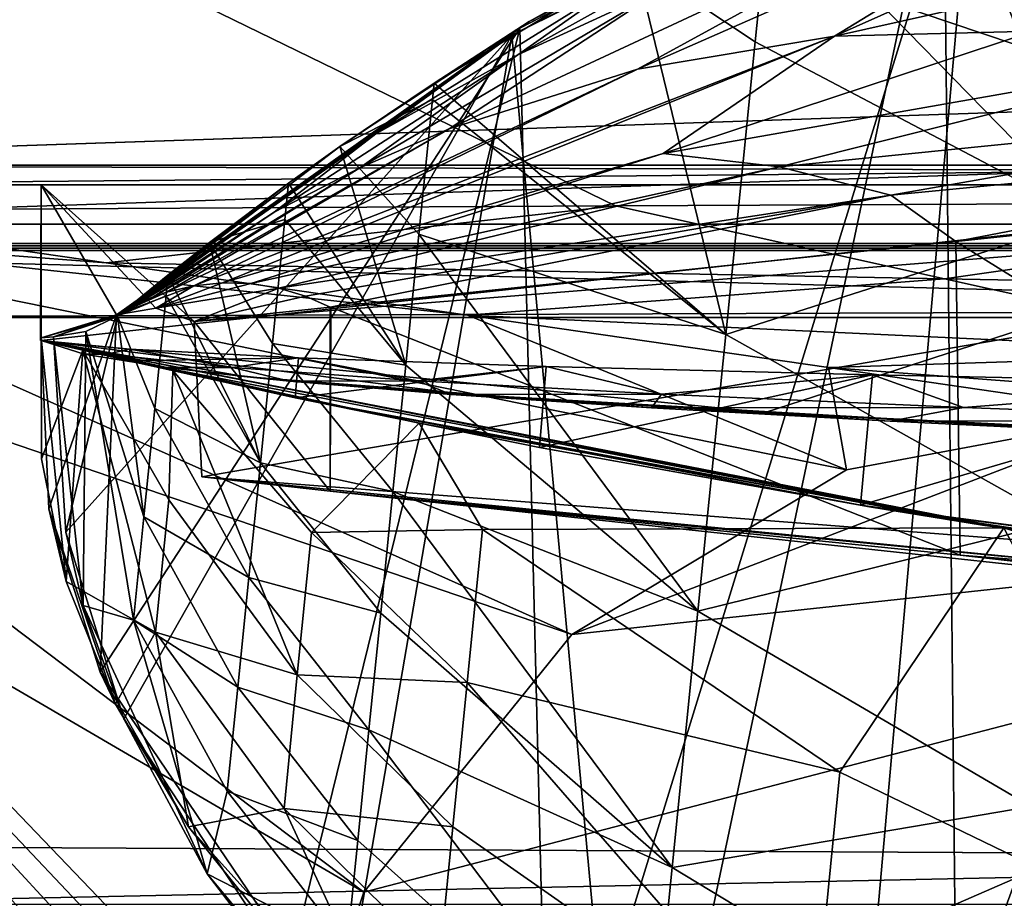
# Model space of a CAD drawing. Header units: metres. Extents: x -1204 to 0, y -809 to 0.
# Tile 15 of 145: x -1130 to -1091, y -80 to -46. Entities that reach past the tile are written whole.
import ezdxf

# ---------------------------------------------------------------- set-up
doc = ezdxf.new("R2010")
doc.units = ezdxf.units.M

msp = doc.modelspace()

# ---------------------------------------------------------------- linework, layer by layer
at = {"layer": 'top'}
for points in [[(-1092.133057, -36.879765, 761.631653), (-1097.622314, -98.675186, 760.007202), (-1072.672363, -30.25139, 761.854614)], [(-1097.622314, -98.675186, 760.007202), (-1073.059204, -109.59446, 759.786072), (-1072.672363, -30.25139, 761.854614)], [(-1075.466064, -31.774403, 1279.395874), (-1093.459106, -37.799057, 1279.191772), (-1092.768921, -104.251953, 1277.462891)], [(-1064.26355, -115.38324, 1277.247681), (-1075.466064, -31.774403, 1279.395874), (-1092.768921, -104.251953, 1277.462891)], [(-1109.690796, -45.880054, 1053.02832), (-1110.05957, -46.139614, 761.344055), (-1091.164551, -36.297981, 939.49585)], [(-1110.05957, -46.139614, 761.344055), (-1092.133057, -36.879765, 761.631653), (-1091.164551, -36.297981, 939.49585)], [(-1091.478027, -36.475216, 1053.02832), (-1109.690796, -45.880054, 1053.02832), (-1091.164551, -36.297981, 939.49585)], [(-1091.478027, -36.475216, 1053.02832), (-1100.236206, -40.7761, 1229.852295), (-1109.690796, -45.880054, 1053.02832)], [(-1110.05957, -46.139614, 761.344055), (-1108.935913, -91.408646, 760.167297), (-1092.133057, -36.879765, 761.631653)], [(-1108.935913, -91.408646, 760.167297), (-1097.622314, -98.675186, 760.007202), (-1092.133057, -36.879765, 761.631653)], [(-1093.459106, -37.799057, 1279.191772), (-1110.369263, -46.414337, 1278.922974), (-1105.778442, -96.175583, 1277.639038)], [(-1110.369263, -46.414337, 1278.922974), (-1093.459106, -37.799057, 1279.191772), (-1105.793457, -44.134964, 1453.190796)], [(-1092.768921, -104.251953, 1277.462891), (-1093.459106, -37.799057, 1279.191772), (-1105.778442, -96.175583, 1277.639038)], [(-1093.830688, -37.796627, 1226.216553), (-1087.70752, -53.588936, 1227.87146), (-1100.236206, -40.7761, 1229.852295)], [(-1086.456299, -41.147327, 1223.94873), (-1087.70752, -53.588936, 1227.87146), (-1093.830688, -37.796627, 1226.216553)], [(-1085.408447, -38.92915, 1634.200928), (-1078.839722, -38.02401, 1634.200928), (-1097.733643, -46.45911, 1829.632202)], [(-1078.839722, -38.02401, 1634.200928), (-1076.981323, -41.802216, 1731.918945), (-1097.733643, -46.45911, 1829.632202)], [(-1091.872681, -40.319908, 1634.200928), (-1085.408447, -38.92915, 1634.200928), (-1105.444336, -47.751736, 1829.632202)], [(-1085.408447, -38.92915, 1634.200928), (-1097.733643, -46.45911, 1829.632202), (-1105.444336, -47.751736, 1829.632202)], [(-1105.444336, -47.751736, 1829.632202), (-1112.824951, -50.085922, 1829.632324), (-1091.872681, -40.319908, 1634.200928)], [(-1112.824951, -50.085922, 1829.632324), (-1104.280151, -44.479996, 1634.200928), (-1091.872681, -40.319908, 1634.200928)], [(-1110.130371, -47.192703, 1634.200928), (-1098.303955, -40.600887, 1453.190796), (-1104.280151, -44.479996, 1634.200928)], [(-1105.793457, -44.134964, 1453.190796), (-1098.303955, -40.600887, 1453.190796), (-1110.130371, -47.192703, 1634.200928)], [(-1100.236206, -40.7761, 1229.852295), (-1105.525879, -43.558098, 1233.458008), (-1109.690796, -45.880054, 1053.02832)], [(-1100.236206, -40.7761, 1229.852295), (-1100.833496, -46.671974, 1231.668213), (-1105.525879, -43.558098, 1233.458008)], [(-1087.70752, -53.588936, 1227.87146), (-1100.833496, -46.671974, 1231.668213), (-1100.236206, -40.7761, 1229.852295)], [(-1097.733643, -46.45911, 1829.632202), (-1076.981323, -41.802216, 1731.918945), (-1089.917969, -46.2621, 1829.632202)], [(-61.019341, -42.277069, 163.059708), (-61.019341, -52.277039, 163.059708), (-1143.019287, -42.277069, 163.059708)], [(-1143.019287, -42.277069, 163.059708), (-61.019341, -52.277039, 163.059708), (-1143.019287, -52.277039, 163.059708)], [(-1143.019287, -42.277069, 2063.059814), (-1143.019287, -52.277039, 2063.059814), (-61.019341, -42.277069, 2063.059814)], [(-1143.019287, -52.277039, 2063.059814), (-61.019341, -52.277039, 2063.059814), (-61.019341, -42.277069, 2063.059814)], [(-1105.525879, -43.558098, 1233.458008), (-1101.987427, -58.147083, 1236.364014), (-1113.414063, -48.299175, 1240.25647)], [(-1109.690796, -45.880054, 1053.02832), (-1105.525879, -43.558098, 1233.458008), (-1113.414063, -48.299175, 1240.25647)], [(-1100.833496, -46.671974, 1231.668213), (-1101.987427, -58.147083, 1236.364014), (-1105.525879, -43.558098, 1233.458008)], [(-1115.692139, -50.279877, 1634.200928), (-1110.369263, -46.414337, 1278.922974), (-1105.793457, -44.134964, 1453.190796)], [(-1115.692139, -50.279877, 1634.200928), (-1105.793457, -44.134964, 1453.190796), (-1110.130371, -47.192703, 1634.200928)], [(-1116.328369, -51.610596, 1829.632446), (-1110.130371, -47.192703, 1634.200928), (-1104.280151, -44.479996, 1634.200928)], [(-1104.280151, -44.479996, 1634.200928), (-1112.824951, -50.085922, 1829.632324), (-1116.328369, -51.610596, 1829.632446)], [(-1109.690796, -45.880054, 1053.02832), (-1125.824829, -57.419685, 972.302673), (-1125.824951, -57.419674, 962.714294)], [(-1125.824951, -57.419674, 962.714294), (-1125.824707, -57.419827, 940.334717), (-1109.690796, -45.880054, 1053.02832)], [(-1125.824707, -57.419842, 979.524719), (-1125.824829, -57.419685, 972.302673), (-1109.690796, -45.880054, 1053.02832)], [(-1125.823853, -57.420868, 1001.319092), (-1125.824707, -57.419842, 979.524719), (-1109.690796, -45.880054, 1053.02832)], [(-1125.824707, -57.419827, 940.334717), (-1110.05957, -46.139614, 761.344055), (-1109.690796, -45.880054, 1053.02832)], [(-1109.690796, -45.880054, 1053.02832), (-1125.822632, -57.422256, 1053.322632), (-1125.823853, -57.420868, 1001.319092)], [(-1117.101563, -50.7822, 1244.278687), (-1125.822632, -57.422256, 1053.322632), (-1109.690796, -45.880054, 1053.02832)], [(-1113.414063, -48.299175, 1240.25647), (-1117.101563, -50.7822, 1244.278687), (-1109.690796, -45.880054, 1053.02832)], [(-1125.859863, -57.37738, 761.010376), (-1126.491577, -71.371475, 760.644104), (-1110.05957, -46.139614, 761.344055)], [(-1126.491577, -71.371475, 760.644104), (-1118.975464, -82.47654, 760.374146), (-1110.05957, -46.139614, 761.344055)], [(-1125.824707, -57.419827, 940.334717), (-1125.859863, -57.37738, 762.049683), (-1110.05957, -46.139614, 761.344055)], [(-1125.859863, -57.37738, 762.049683), (-1125.859863, -57.37738, 761.010376), (-1110.05957, -46.139614, 761.344055)], [(-1110.05957, -46.139614, 761.344055), (-1118.975464, -82.47654, 760.374146), (-1108.935913, -91.408646, 760.167297)], [(-1097.733643, -46.45911, 1829.632202), (-1089.917969, -46.2621, 1829.632202), (-1104.445068, -51.053921, 1927.345825)], [(-1104.445068, -51.053921, 1927.345825), (-1089.917969, -46.2621, 1829.632202), (-1082.228149, -47.150406, 1829.632324)], [(-1125.564453, -73.198227, 1278.185547), (-1110.369263, -46.414337, 1278.922974), (-1127.842896, -65.878418, 1278.370117)], [(-1110.369263, -46.414337, 1278.922974), (-1125.819702, -57.425652, 1278.595703), (-1127.842896, -65.878418, 1278.370117)], [(-1125.819702, -57.425652, 1278.595703), (-1110.369263, -46.414337, 1278.922974), (-1125.820679, -57.424534, 1433.302979)], [(-1110.369263, -46.414337, 1278.922974), (-1115.692139, -50.279877, 1634.200928), (-1125.820679, -57.424534, 1433.302979)], [(-1110.369263, -46.414337, 1278.922974), (-1125.564453, -73.198227, 1278.185547), (-1117.176636, -85.96479, 1277.875)], [(-1105.444336, -47.751736, 1829.632202), (-1097.733643, -46.45911, 1829.632202), (-1122.822632, -56.232765, 2025.059204)], [(-1097.733643, -46.45911, 1829.632202), (-1121.709717, -56.117882, 2025.059204), (-1122.822632, -56.232765, 2025.059204)], [(-1121.709717, -56.117882, 2025.059204), (-1097.733643, -46.45911, 1829.632202), (-1104.445068, -51.053921, 1927.345825)], [(-1105.778442, -96.175583, 1277.639038), (-1110.369263, -46.414337, 1278.922974), (-1117.176636, -85.96479, 1277.875)], [(-1101.987427, -58.147083, 1236.364014), (-1100.833496, -46.671974, 1231.668213), (-1087.70752, -53.588936, 1227.87146)], [(-1119.678223, -53.349972, 1829.632446), (-1110.130371, -47.192703, 1634.200928), (-1116.328369, -51.610596, 1829.632446)], [(-1115.692139, -50.279877, 1634.200928), (-1110.130371, -47.192703, 1634.200928), (-1119.678223, -53.349972, 1829.632446)], [(-1099.888794, -51.579063, 1927.345825), (-1104.445068, -51.053921, 1927.345825), (-1082.228149, -47.150406, 1829.632324)], [(-1074.879517, -49.051888, 1829.632446), (-1099.888794, -51.579063, 1927.345825), (-1082.228149, -47.150406, 1829.632324)], [(-1122.822632, -56.232765, 2025.059204), (-1123.901733, -56.489822, 2025.059326), (-1105.444336, -47.751736, 1829.632202)], [(-1123.901733, -56.489822, 2025.059326), (-1112.824951, -50.085922, 1829.632324), (-1105.444336, -47.751736, 1829.632202)], [(-1113.414063, -48.299175, 1240.25647), (-1113.4823, -48.939045, 1240.521729), (-1117.101563, -50.7822, 1244.278687)], [(-1101.987427, -58.147083, 1236.364014), (-1113.4823, -48.939045, 1240.521729), (-1113.414063, -48.299175, 1240.25647)], [(-1113.4823, -48.939045, 1240.521729), (-1114.012695, -54.213219, 1242.891724), (-1117.101563, -50.7822, 1244.278687)], [(-1114.012695, -54.213219, 1242.891724), (-1113.4823, -48.939045, 1240.521729), (-1101.987427, -58.147083, 1236.364014)], [(-1099.888794, -51.579063, 1927.345825), (-1074.879517, -49.051888, 1829.632446), (-1095.524048, -52.686878, 1927.345947)], [(-1095.524048, -52.686878, 1927.345947), (-1074.879517, -49.051888, 1829.632446), (-1071.391113, -50.345684, 1829.632568)], [(-1124.420288, -56.668224, 2025.059326), (-1112.824951, -50.085922, 1829.632324), (-1123.901733, -56.489822, 2025.059326)], [(-1112.824951, -50.085922, 1829.632324), (-1124.420288, -56.668224, 2025.059326), (-1116.328369, -51.610596, 1829.632446)], [(-1119.678223, -53.349972, 1829.632446), (-1125.825928, -57.418293, 1589.528198), (-1115.692139, -50.279877, 1634.200928)], [(-1125.825928, -57.418293, 1589.528198), (-1125.823608, -57.420971, 1568.390869), (-1115.692139, -50.279877, 1634.200928)], [(-1115.692139, -50.279877, 1634.200928), (-1125.823608, -57.420971, 1568.390869), (-1125.823242, -57.421501, 1549.247314)], [(-1115.692139, -50.279877, 1634.200928), (-1125.823242, -57.421501, 1549.247314), (-1125.822266, -57.422707, 1510.637573)], [(-1125.820679, -57.424534, 1433.302979), (-1115.692139, -50.279877, 1634.200928), (-1125.822266, -57.422707, 1510.637573)], [(-1071.391113, -50.345684, 1829.632568), (-1092.972656, -54.5, 1933.284424), (-1095.524048, -52.686878, 1927.345947)], [(-1070.658325, -52.154659, 1840.995117), (-1092.972656, -54.5, 1933.284424), (-1071.391113, -50.345684, 1829.632568)], [(-1117.101563, -50.7822, 1244.278687), (-1119.120361, -52.219791, 1246.812378), (-1125.822632, -57.422256, 1053.322632)], [(-1114.527954, -59.337238, 1245.574585), (-1119.120361, -52.219791, 1246.812378), (-1117.101563, -50.7822, 1244.278687)], [(-1117.101563, -50.7822, 1244.278687), (-1114.012695, -54.213219, 1242.891724), (-1114.527954, -59.337238, 1245.574585)], [(-1120.591309, -56.149998, 2025.059082), (-1121.709717, -56.117882, 2025.059204), (-1104.445068, -51.053921, 1927.345825)], [(-1099.888794, -51.579063, 1927.345825), (-1120.591309, -56.149998, 2025.059082), (-1104.445068, -51.053921, 1927.345825)], [(-1124.921143, -56.87727, 2025.059326), (-1119.678223, -53.349972, 1829.632446), (-1116.328369, -51.610596, 1829.632446)], [(-1124.420288, -56.668224, 2025.059326), (-1124.921143, -56.87727, 2025.059326), (-1116.328369, -51.610596, 1829.632446)], [(-1120.591309, -56.149998, 2025.059082), (-1099.888794, -51.579063, 1927.345825), (-1119.496216, -56.326405, 2025.059082)], [(-1119.496216, -56.326405, 2025.059082), (-1099.888794, -51.579063, 1927.345825), (-1095.524048, -52.686878, 1927.345947)], [(-983.207947, -52.277039, 2039.156006), (-654.023987, -52.277058, 2033.823975), (-1143.019287, -52.277039, 2063.059814)], [(-654.023987, -52.277058, 2033.823975), (-592.221802, -52.277039, 2035.05957), (-1143.019287, -52.277039, 2063.059814)], [(-1143.019287, -52.277039, 2063.059814), (-592.221802, -52.277039, 2035.05957), (-61.019341, -52.277039, 2063.059814)], [(-1072.932007, -52.277069, 204.683533), (-1128.810547, -52.277069, 213.074005), (-1143.019287, -52.277039, 163.059708)], [(-1128.810547, -52.277069, 213.074005), (-1128.810547, -52.277557, 661.559875), (-1143.019287, -52.277039, 163.059708)], [(-1143.019287, -52.277039, 163.059708), (-1128.810547, -52.277557, 661.559875), (-1143.019287, -52.277039, 2063.059814)], [(-1128.810547, -52.277557, 661.559875), (-1128.810547, -52.277039, 2045.059937), (-1143.019287, -52.277039, 2063.059814)], [(-1143.019287, -52.277039, 2063.059814), (-1128.810547, -52.277039, 2045.059937), (-1055.940308, -52.277039, 2044.420044)], [(-61.019341, -52.277039, 163.059708), (-606.323853, -52.2771, 178.815674), (-1143.019287, -52.277039, 163.059708)], [(-606.323853, -52.2771, 178.815674), (-633.015381, -52.277081, 179.837662), (-1143.019287, -52.277039, 163.059708)], [(-1143.019287, -52.277039, 163.059708), (-633.015381, -52.277081, 179.837662), (-659.4505, -52.277069, 183.125763)], [(-1055.940308, -52.277039, 2044.420044), (-983.207947, -52.277039, 2039.156006), (-1143.019287, -52.277039, 2063.059814)], [(-659.4505, -52.277069, 183.125763), (-685.299866, -52.277077, 188.600677), (-1143.019287, -52.277039, 163.059708)], [(-685.299866, -52.277077, 188.600677), (-963.641235, -52.277069, 204.667847), (-1143.019287, -52.277039, 163.059708)], [(-1143.019287, -52.277039, 163.059708), (-963.641235, -52.277069, 204.667847), (-1016.487488, -52.277069, 202.070496)], [(-1016.487488, -52.277069, 202.070496), (-1072.932007, -52.277069, 204.683533), (-1143.019287, -52.277039, 163.059708)], [(-1128.810547, -58.379692, 661.559875), (-1128.828125, -58.375687, 664.906067), (-1128.810547, -52.277557, 661.559875)], [(-1128.828125, -58.375687, 664.906067), (-1128.802124, -58.381615, 749.400696), (-1128.810547, -52.277557, 661.559875)], [(-1128.810547, -52.277557, 661.559875), (-1128.810303, -58.266602, 762.049683), (-1128.810547, -52.277039, 2045.059937)], [(-1128.810303, -58.266602, 762.049683), (-1128.810547, -58.266602, 2044.003906), (-1128.810547, -52.277039, 2045.059937)], [(-1055.940308, -52.277039, 2044.420044), (-1128.810547, -52.277039, 2045.059937), (-1122.816528, -57.633224, 2044.115479)], [(-1122.816528, -57.633224, 2044.115479), (-1128.810547, -52.277039, 2045.059937), (-1124.314087, -57.115791, 2044.206787)], [(-1128.810547, -52.277039, 2045.059937), (-1125.859863, -57.377388, 2044.160645), (-1124.314087, -57.115791, 2044.206787)], [(-1128.810547, -52.277039, 2045.059937), (-1128.810547, -58.266602, 2044.003906), (-1125.859863, -57.377388, 2044.160645)], [(-1128.810547, -58.379692, 213.074005), (-1128.810547, -58.379692, 316.927856), (-1128.810547, -52.277069, 213.074005)], [(-1128.810547, -58.379692, 316.927856), (-1128.810547, -58.379692, 420.81839), (-1128.810547, -52.277069, 213.074005)], [(-1128.810547, -52.277069, 213.074005), (-1128.810547, -58.379692, 420.81839), (-1128.810547, -52.277557, 661.559875)], [(-1100.448364, -61.197395, 208.081345), (-1128.810547, -58.379692, 213.074005), (-1072.932007, -52.277069, 204.683533)], [(-1072.932007, -52.277069, 204.683533), (-1128.810547, -58.379692, 213.074005), (-1128.810547, -52.277069, 213.074005)], [(-1128.810547, -52.277557, 661.559875), (-1128.802124, -58.381615, 749.400696), (-1128.810303, -58.266609, 750.049683)], [(-1128.810303, -58.266609, 750.049683), (-1128.810303, -58.266609, 760.979614), (-1128.810547, -52.277557, 661.559875)], [(-1128.810303, -58.266609, 760.979614), (-1128.810303, -58.266602, 762.049683), (-1128.810547, -52.277557, 661.559875)], [(-1128.810547, -58.379692, 661.559875), (-1128.810547, -52.277557, 661.559875), (-1128.810547, -58.379692, 632.09259)], [(-1128.810547, -52.277557, 661.559875), (-1128.810547, -58.379692, 628.574036), (-1128.810547, -58.379692, 632.09259)], [(-1128.810547, -58.379692, 420.81839), (-1128.810547, -58.379692, 524.708923), (-1128.810547, -52.277557, 661.559875)], [(-1128.810547, -52.277557, 661.559875), (-1128.810547, -58.379692, 524.708923), (-1128.810547, -58.379692, 628.574036)], [(-1119.120361, -52.219791, 1246.812378), (-1122.218018, -54.540668, 1251.346924), (-1125.822632, -57.422256, 1053.322632)], [(-1122.515015, -63.719326, 2043.042236), (-1055.940308, -52.277039, 2044.420044), (-1122.816528, -57.633224, 2044.115479)], [(-1055.940308, -52.277039, 2044.420044), (-1122.515015, -63.719326, 2043.042236), (-1052.281006, -69.152084, 2041.30542)], [(-1122.218018, -54.540668, 1251.346924), (-1119.120361, -52.219791, 1246.812378), (-1119.262817, -53.63937, 1247.524414)], [(-1119.262817, -53.63937, 1247.524414), (-1119.120361, -52.219791, 1246.812378), (-1114.527954, -59.337238, 1245.574585)], [(-1072.945068, -62.548901, 204.68486), (-1100.448364, -61.197395, 208.081345), (-1072.932007, -52.277069, 204.683533)], [(-1092.972656, -54.5, 1933.284424), (-1070.658325, -52.154659, 1840.995117), (-1070.40564, -68.533318, 1839.893799)], [(-1118.450806, -56.637264, 2025.059082), (-1119.496216, -56.326405, 2025.059082), (-1095.524048, -52.686878, 1927.345947)], [(-1095.524048, -52.686878, 1927.345947), (-1117.483032, -57.066879, 2025.059937), (-1118.450806, -56.637264, 2025.059082)], [(-1092.972656, -54.5, 1933.284424), (-1117.483032, -57.066879, 2025.059937), (-1095.524048, -52.686878, 1927.345947)], [(-1124.921143, -56.87727, 2025.059326), (-1125.857056, -57.381042, 1935.807861), (-1119.678223, -53.349972, 1829.632446)], [(-1125.857056, -57.381042, 1935.807861), (-1125.825928, -57.418293, 1589.528198), (-1119.678223, -53.349972, 1829.632446)], [(-1101.987427, -58.147083, 1236.364014), (-1087.70752, -53.588936, 1227.87146), (-1088.902832, -65.475487, 1233.259277)], [(-1122.218018, -54.540668, 1251.346924), (-1119.262817, -53.63937, 1247.524414), (-1119.750488, -58.487991, 1250.196533)], [(-1119.750488, -58.487991, 1250.196533), (-1119.262817, -53.63937, 1247.524414), (-1114.527954, -59.337238, 1245.574585)], [(-1114.012695, -54.213219, 1242.891724), (-1103.077148, -68.982216, 1242.403198), (-1114.527954, -59.337238, 1245.574585)], [(-1103.077148, -68.982216, 1242.403198), (-1114.012695, -54.213219, 1242.891724), (-1101.987427, -58.147083, 1236.364014)], [(-1125.822632, -57.422256, 1053.322632), (-1122.218018, -54.540668, 1251.346924), (-1123.842041, -55.815502, 1254.176392)], [(-1123.842041, -55.815502, 1254.176392), (-1122.218018, -54.540668, 1251.346924), (-1120.221069, -63.168205, 1253.154541)], [(-1120.221069, -63.168205, 1253.154541), (-1122.218018, -54.540668, 1251.346924), (-1119.750488, -58.487991, 1250.196533)], [(-1092.972656, -54.5, 1933.284424), (-1117.46521, -57.074188, 2024.996216), (-1117.483032, -57.066879, 2025.059937)], [(-1117.46521, -57.074188, 2024.996216), (-1092.972656, -54.5, 1933.284424), (-1092.800049, -66.783646, 1932.606079)], [(-1092.972656, -54.5, 1933.284424), (-1070.40564, -68.533318, 1839.893799), (-1092.800049, -66.783646, 1932.606079)], [(-1123.842041, -55.815502, 1254.176392), (-1125.819824, -57.425568, 1258.327881), (-1125.822632, -57.422256, 1053.322632)], [(-1125.819824, -57.425568, 1258.327881), (-1123.842041, -55.815502, 1254.176392), (-1123.915527, -56.628765, 1254.651978)], [(-1123.915527, -56.628765, 1254.651978), (-1123.842041, -55.815502, 1254.176392), (-1120.221069, -63.168205, 1253.154541)], [(-1125.859863, -57.377563, 2033.196655), (-1122.822632, -56.232765, 2025.059204), (-1124.314087, -57.115791, 2044.206787)], [(-1125.859863, -57.377563, 2033.196655), (-1125.859741, -57.377678, 2027.714722), (-1122.822632, -56.232765, 2025.059204)], [(-1125.859741, -57.377678, 2027.714722), (-1125.859741, -57.377708, 2026.344238), (-1122.822632, -56.232765, 2025.059204)], [(-1122.822632, -56.232765, 2025.059204), (-1125.859741, -57.377708, 2026.344238), (-1125.859741, -57.377724, 2025.659058)], [(-1125.859741, -57.377724, 2025.659058), (-1125.859741, -57.377731, 2025.316406), (-1122.822632, -56.232765, 2025.059204)], [(-1125.859741, -57.377731, 2025.316406), (-1123.901733, -56.489822, 2025.059326), (-1122.822632, -56.232765, 2025.059204)], [(-1122.822632, -56.232765, 2025.059204), (-1121.709717, -56.117882, 2025.059204), (-1124.314087, -57.115791, 2044.206787)], [(-1121.709717, -56.117882, 2025.059204), (-1120.591309, -56.149998, 2025.059082), (-1124.314087, -57.115791, 2044.206787)], [(-1124.314087, -57.115791, 2044.206787), (-1120.591309, -56.149998, 2025.059082), (-1119.496216, -56.326405, 2025.059082)], [(-1125.859741, -57.377731, 2025.316406), (-1124.420288, -56.668224, 2025.059326), (-1123.901733, -56.489822, 2025.059326)], [(-1124.921143, -56.87727, 2025.059326), (-1124.420288, -56.668224, 2025.059326), (-1125.859741, -57.377731, 2025.316406)], [(-1124.359619, -61.044792, 1257.515503), (-1125.819824, -57.425568, 1258.327881), (-1123.915527, -56.628765, 1254.651978)], [(-1123.915527, -56.628765, 1254.651978), (-1120.221069, -63.168205, 1253.154541), (-1124.359619, -61.044792, 1257.515503)], [(-1122.816528, -57.633224, 2044.115479), (-1124.314087, -57.115791, 2044.206787), (-1119.496216, -56.326405, 2025.059082)], [(-1118.450806, -56.637264, 2025.059082), (-1122.816528, -57.633224, 2044.115479), (-1119.496216, -56.326405, 2025.059082)], [(-1117.483032, -57.066879, 2025.059937), (-1122.816528, -57.633224, 2044.115479), (-1118.450806, -56.637264, 2025.059082)], [(-1125.859741, -57.377735, 2025.145142), (-1124.921143, -56.87727, 2025.059326), (-1125.859741, -57.377731, 2025.316406)], [(-1125.859741, -57.377735, 2025.145142), (-1125.859741, -57.377735, 2025.059326), (-1124.921143, -56.87727, 2025.059326)], [(-1125.859741, -57.377735, 2025.059326), (-1125.859619, -57.377792, 2022.353882), (-1124.921143, -56.87727, 2025.059326)], [(-1124.921143, -56.87727, 2025.059326), (-1125.859619, -57.377792, 2022.353882), (-1125.857056, -57.381042, 1935.807861)], [(-1122.816528, -57.633224, 2044.115479), (-1117.483032, -57.066879, 2025.059937), (-1117.483032, -64.278046, 2025.059937)], [(-1117.483032, -57.066879, 2025.059937), (-1117.46521, -57.074188, 2024.996216), (-1117.483032, -64.278046, 2025.059937)], [(-1117.46521, -57.074188, 2024.996216), (-1092.800049, -66.783646, 1932.606079), (-1117.483032, -64.278046, 2025.059937)], [(-1128.810547, -58.266602, 2044.003906), (-1125.859863, -57.377563, 2033.196655), (-1125.859863, -57.377388, 2044.160645)], [(-1125.859741, -57.377678, 2027.714722), (-1125.859863, -57.377563, 2033.196655), (-1128.810547, -58.266602, 2044.003906)], [(-1125.859741, -57.377708, 2026.344238), (-1125.859741, -57.377678, 2027.714722), (-1128.810547, -58.266602, 2044.003906)], [(-1128.810547, -58.266602, 2044.003906), (-1125.859741, -57.377724, 2025.659058), (-1125.859741, -57.377708, 2026.344238)], [(-1125.859741, -57.377731, 2025.316406), (-1125.859741, -57.377724, 2025.659058), (-1128.810547, -58.266602, 2044.003906)], [(-1125.859741, -57.377735, 2025.145142), (-1125.859741, -57.377731, 2025.316406), (-1128.810547, -58.266602, 2044.003906)], [(-1125.859619, -57.377792, 2022.353882), (-1125.859741, -57.377735, 2025.059326), (-1128.810547, -58.266602, 2044.003906)], [(-1128.810547, -58.266602, 2044.003906), (-1125.859741, -57.377735, 2025.059326), (-1125.859741, -57.377735, 2025.145142)], [(-1125.857056, -57.381042, 1935.807861), (-1125.859619, -57.377792, 2022.353882), (-1128.810547, -58.266602, 2044.003906)], [(-1128.810547, -58.266602, 2044.003906), (-1125.825928, -57.418293, 1589.528198), (-1125.857056, -57.381042, 1935.807861)], [(-1128.319092, -58.230148, 1278.568115), (-1125.825928, -57.418293, 1589.528198), (-1128.810547, -58.266602, 2044.003906)], [(-1125.859863, -57.37738, 762.049683), (-1128.31958, -58.230202, 1267.624756), (-1128.810303, -58.266602, 762.049683)], [(-1125.859863, -57.37738, 761.010376), (-1125.859863, -57.37738, 762.049683), (-1128.810303, -58.266609, 760.979614)], [(-1125.859863, -57.37738, 762.049683), (-1128.810303, -58.266602, 762.049683), (-1128.810303, -58.266609, 760.979614)], [(-1128.810303, -58.266609, 760.979614), (-1128.513672, -64.969437, 760.805664), (-1125.859863, -57.37738, 761.010376)], [(-1128.513672, -64.969437, 760.805664), (-1126.491577, -71.371475, 760.644104), (-1125.859863, -57.37738, 761.010376)], [(-1125.859863, -57.37738, 762.049683), (-1125.824707, -57.419827, 940.334717), (-1128.31958, -58.230202, 1267.624756)], [(-1125.824707, -57.419827, 940.334717), (-1125.824951, -57.419674, 962.714294), (-1128.31958, -58.230202, 1267.624756)], [(-1128.31958, -58.230202, 1267.624756), (-1125.824951, -57.419674, 962.714294), (-1125.824829, -57.419685, 972.302673)], [(-1125.824829, -57.419685, 972.302673), (-1125.824707, -57.419842, 979.524719), (-1128.31958, -58.230202, 1267.624756)], [(-1125.824707, -57.419842, 979.524719), (-1125.823853, -57.420868, 1001.319092), (-1128.31958, -58.230202, 1267.624756)], [(-1128.31958, -58.230202, 1267.624756), (-1125.823853, -57.420868, 1001.319092), (-1125.822632, -57.422256, 1053.322632)], [(-1125.822632, -57.422256, 1053.322632), (-1125.819824, -57.425568, 1258.327881), (-1128.31958, -58.230202, 1267.624756)], [(-1128.31958, -58.230202, 1267.624756), (-1125.819824, -57.425568, 1258.327881), (-1127.059692, -58.02169, 1261.480591)], [(-1125.823608, -57.420971, 1568.390869), (-1125.825928, -57.418293, 1589.528198), (-1128.319092, -58.230148, 1278.568115)], [(-1125.823242, -57.421501, 1549.247314), (-1125.823608, -57.420971, 1568.390869), (-1128.319092, -58.230148, 1278.568115)], [(-1128.319092, -58.230148, 1278.568115), (-1125.822266, -57.422707, 1510.637573), (-1125.823242, -57.421501, 1549.247314)], [(-1125.820679, -57.424534, 1433.302979), (-1125.822266, -57.422707, 1510.637573), (-1128.319092, -58.230148, 1278.568115)], [(-1125.819702, -57.425652, 1278.595703), (-1125.820679, -57.424534, 1433.302979), (-1128.319092, -58.230148, 1278.568115)], [(-1127.842896, -65.878418, 1278.370117), (-1125.819702, -57.425652, 1278.595703), (-1128.319092, -58.230148, 1278.568115)], [(-1127.059692, -58.02169, 1261.480591), (-1125.819824, -57.425568, 1258.327881), (-1124.785767, -65.2826, 1260.639038)], [(-1125.859863, -57.377388, 2044.160645), (-1125.859863, -57.377563, 2033.196655), (-1124.314087, -57.115791, 2044.206787)], [(-1125.819824, -57.425568, 1258.327881), (-1124.359619, -61.044792, 1257.515503), (-1124.785767, -65.2826, 1260.639038)], [(-1122.515015, -63.719326, 2043.042236), (-1122.816528, -57.633224, 2044.115479), (-1117.483032, -64.278046, 2025.059937)], [(-1128.810303, -58.266602, 762.049683), (-1128.319092, -58.230148, 1278.568115), (-1128.810547, -58.266602, 2044.003906)], [(-1128.31958, -58.230202, 1267.624756), (-1128.319092, -58.230148, 1278.568115), (-1128.810303, -58.266602, 762.049683)], [(-1127.1604, -68.753891, 1267.624756), (-1128.31958, -58.230202, 1267.624756), (-1127.059692, -58.02169, 1261.480591)], [(-1128.31958, -58.230202, 1267.624756), (-1127.1604, -68.753891, 1267.624756), (-1128.319092, -58.230148, 1278.568115)], [(-1127.1604, -68.753891, 1267.624756), (-1127.842896, -65.878418, 1278.370117), (-1128.319092, -58.230148, 1278.568115)], [(-1127.1604, -68.753891, 1267.624756), (-1127.059692, -58.02169, 1261.480591), (-1125.192749, -69.329117, 1264.013794)], [(-1125.192749, -69.329117, 1264.013794), (-1127.059692, -58.02169, 1261.480591), (-1124.785767, -65.2826, 1260.639038)], [(-1103.077148, -68.982216, 1242.403198), (-1101.987427, -58.147083, 1236.364014), (-1088.902832, -65.475487, 1233.259277)], [(-1091.932251, -65.606384, 664.717102), (-1091.092041, -65.712784, 718.969727), (-1128.828125, -58.375687, 664.906067)], [(-1091.092041, -65.712784, 718.969727), (-1114.004028, -61.610279, 729.743042), (-1128.828125, -58.375687, 664.906067)], [(-1128.828125, -58.375687, 664.906067), (-1114.004028, -61.610279, 729.743042), (-1123.654419, -59.55632, 737.930786)], [(-1123.654419, -59.55632, 737.930786), (-1127.173096, -58.759094, 743.231384), (-1128.828125, -58.375687, 664.906067)], [(-1127.173096, -58.759094, 743.231384), (-1128.802124, -58.381615, 749.400696), (-1128.828125, -58.375687, 664.906067)], [(-1128.828125, -58.375687, 664.906067), (-1128.810547, -58.379692, 661.559875), (-1091.932251, -65.606384, 664.717102)], [(-1128.810547, -58.379692, 316.927856), (-1128.810547, -58.379692, 213.074005), (-1112.32373, -60.47739, 311.17099)], [(-1128.810547, -58.379692, 213.074005), (-1100.448364, -61.197395, 208.081345), (-1112.32373, -60.47739, 311.17099)], [(-1125.329346, -58.721527, 572.672852), (-1128.810547, -58.379692, 628.574036), (-1126.230835, -58.910507, 573.391724)], [(-1126.230835, -58.910507, 573.391724), (-1128.810547, -58.379692, 628.574036), (-1127.124878, -58.911449, 574.28717)], [(-1128.810547, -58.379692, 628.574036), (-1128.810547, -58.379692, 524.708923), (-1127.124878, -58.911449, 574.28717)], [(-1127.124878, -58.911449, 574.28717), (-1128.810547, -58.379692, 524.708923), (-1123.879272, -59.440353, 520.12323)], [(-1128.810547, -58.379692, 524.708923), (-1120.874512, -59.782722, 416.293182), (-1123.879272, -59.440353, 520.12323)], [(-1128.810547, -58.379692, 524.708923), (-1128.810547, -58.379692, 420.81839), (-1120.874512, -59.782722, 416.293182)], [(-1128.810547, -58.379692, 420.81839), (-1128.810547, -58.379692, 316.927856), (-1120.874512, -59.782722, 416.293182)], [(-1120.874512, -59.782722, 416.293182), (-1128.810547, -58.379692, 316.927856), (-1112.32373, -60.47739, 311.17099)], [(-1128.810547, -58.379692, 661.559875), (-1128.810547, -58.379692, 632.09259), (-1091.932251, -65.606384, 664.717102)], [(-1091.932251, -65.606384, 664.717102), (-1128.810547, -58.379692, 632.09259), (-1128.810547, -58.379692, 628.574036)], [(-1128.810547, -58.379692, 628.574036), (-1125.367432, -59.17831, 573.095093), (-1091.932251, -65.606384, 664.717102)], [(-1128.796387, -63.01107, 750.049683), (-1128.810303, -58.266609, 750.049683), (-1128.802124, -58.381615, 749.400696)], [(-1128.513672, -64.969437, 760.805664), (-1128.810303, -58.266609, 760.979614), (-1127.822388, -67.811462, 750.049683)], [(-1127.822388, -67.811462, 750.049683), (-1128.810303, -58.266609, 760.979614), (-1128.796387, -63.01107, 750.049683)], [(-1128.810303, -58.266609, 760.979614), (-1128.810303, -58.266609, 750.049683), (-1128.796387, -63.01107, 750.049683)], [(-1125.367432, -59.17831, 573.095093), (-1128.804565, -58.381622, 628.574036), (-1125.329346, -58.721527, 572.672852)], [(-1127.173096, -58.759094, 743.231384), (-1128.796387, -63.01107, 750.049683), (-1128.802124, -58.381615, 749.400696)], [(-1120.221069, -63.168205, 1253.154541), (-1119.750488, -58.487991, 1250.196533), (-1115.026245, -64.292633, 1248.560913)], [(-1119.750488, -58.487991, 1250.196533), (-1114.527954, -59.337238, 1245.574585), (-1115.026245, -64.292633, 1248.560913)], [(-1127.822388, -67.811462, 750.049683), (-1128.796387, -63.01107, 750.049683), (-1127.173096, -58.759094, 743.231384)], [(-1124.324341, -69.807198, 745.385254), (-1127.822388, -67.811462, 750.049683), (-1127.173096, -58.759094, 743.231384)], [(-1124.324341, -69.807198, 745.385254), (-1127.173096, -58.759094, 743.231384), (-1123.810181, -64.620224, 741.096191)], [(-1127.173096, -58.759094, 743.231384), (-1123.654419, -59.55632, 737.930786), (-1123.810181, -64.620224, 741.096191)], [(-1127.124878, -58.911449, 574.28717), (-1123.879272, -59.440353, 520.12323), (-1126.230835, -58.910507, 573.391724)], [(-1121.311157, -59.437756, 518.405579), (-1125.329346, -58.721527, 572.672852), (-1126.230835, -58.910507, 573.391724)], [(-1123.879272, -59.440353, 520.12323), (-1121.311157, -59.437756, 518.405579), (-1126.230835, -58.910507, 573.391724)], [(-1125.367432, -59.17831, 573.095093), (-1125.329346, -58.721527, 572.672852), (-1118.728516, -59.059795, 517.04071)], [(-1121.311157, -59.437756, 518.405579), (-1118.728516, -59.059795, 517.04071), (-1125.329346, -58.721527, 572.672852)], [(-1118.854858, -60.617439, 517.903687), (-1125.367432, -59.17831, 573.095093), (-1118.728516, -59.059795, 517.04071)], [(-1125.367432, -59.17831, 573.095093), (-1118.854858, -60.617439, 517.903687), (-1091.932251, -65.606384, 664.717102)], [(-1114.062378, -59.962921, 463.762207), (-1118.728516, -59.059795, 517.04071), (-1121.311157, -59.437756, 518.405579)], [(-1118.854858, -60.617439, 517.903687), (-1118.728516, -59.059795, 517.04071), (-1109.021973, -59.395287, 461.86554)], [(-1109.289551, -62.565372, 463.176392), (-1118.854858, -60.617439, 517.903687), (-1109.021973, -59.395287, 461.86554)], [(-1109.021973, -59.395287, 461.86554), (-1118.728516, -59.059795, 517.04071), (-1114.062378, -59.962921, 463.762207)], [(-1114.527954, -59.337238, 1245.574585), (-1103.077148, -68.982216, 1242.403198), (-1115.026245, -64.292633, 1248.560913)], [(-1109.021973, -59.395287, 461.86554), (-1114.062378, -59.962921, 463.762207), (-1104.507568, -60.48521, 409.591431)], [(-1109.289551, -62.565372, 463.176392), (-1109.021973, -59.395287, 461.86554), (-1096.240967, -59.726948, 407.320496)], [(-1096.240967, -59.726948, 407.320496), (-1109.021973, -59.395287, 461.86554), (-1104.507568, -60.48521, 409.591431)], [(-1123.879272, -59.440353, 520.12323), (-1119.080933, -59.967869, 466.187744), (-1121.311157, -59.437756, 518.405579)], [(-1123.879272, -59.440353, 520.12323), (-1120.874512, -59.782722, 416.293182), (-1119.080933, -59.967869, 466.187744)], [(-1123.810181, -64.620224, 741.096191), (-1123.654419, -59.55632, 737.930786), (-1118.77356, -71.473244, 740.140564)], [(-1123.654419, -59.55632, 737.930786), (-1118.220337, -65.892914, 735.784058), (-1118.77356, -71.473244, 740.140564)], [(-1123.654419, -59.55632, 737.930786), (-1114.004028, -61.610279, 729.743042), (-1118.220337, -65.892914, 735.784058)], [(-1119.080933, -59.967869, 466.187744), (-1114.062378, -59.962921, 463.762207), (-1121.311157, -59.437756, 518.405579)], [(-1112.32373, -60.47739, 311.17099), (-1104.892212, -61.016632, 359.347626), (-1120.874512, -59.782722, 416.293182)], [(-1104.892212, -61.016632, 359.347626), (-1112.745239, -60.493469, 412.567352), (-1120.874512, -59.782722, 416.293182)], [(-1120.874512, -59.782722, 416.293182), (-1112.745239, -60.493469, 412.567352), (-1119.080933, -59.967869, 466.187744)], [(-1096.702759, -64.832603, 409.075714), (-1109.289551, -62.565372, 463.176392), (-1096.240967, -59.726948, 407.320496)], [(-1096.240967, -59.726948, 407.320496), (-1104.507568, -60.48521, 409.591431), (-1092.67688, -61.003849, 356.021637)], [(-1096.702759, -64.832603, 409.075714), (-1096.240967, -59.726948, 407.320496), (-1080.425415, -60.053738, 353.576782)], [(-1080.425415, -60.053738, 353.576782), (-1096.240967, -59.726948, 407.320496), (-1092.67688, -61.003849, 356.021637)], [(-1112.745239, -60.493469, 412.567352), (-1114.062378, -59.962921, 463.762207), (-1119.080933, -59.967869, 466.187744)], [(-1104.507568, -60.48521, 409.591431), (-1114.062378, -59.962921, 463.762207), (-1112.745239, -60.493469, 412.567352)], [(-1081.132324, -67.178185, 355.760468), (-1096.702759, -64.832603, 409.075714), (-1080.425415, -60.053738, 353.576782)], [(-1080.425415, -60.053738, 353.576782), (-1092.67688, -61.003849, 356.021637), (-1078.607544, -61.518063, 303.179382)], [(-1104.507568, -60.48521, 409.591431), (-1112.745239, -60.493469, 412.567352), (-1104.892212, -61.016632, 359.347626)], [(-1112.32373, -60.47739, 311.17099), (-1100.448364, -61.197395, 208.081345), (-1084.73877, -62.053593, 254.445892)], [(-1084.73877, -62.053593, 254.445892), (-1095.546875, -61.53685, 306.612946), (-1112.32373, -60.47739, 311.17099)], [(-1095.546875, -61.53685, 306.612946), (-1104.892212, -61.016632, 359.347626), (-1112.32373, -60.47739, 311.17099)], [(-1092.67688, -61.003849, 356.021637), (-1104.507568, -60.48521, 409.591431), (-1104.892212, -61.016632, 359.347626)], [(-1091.932251, -65.606384, 664.717102), (-1118.854858, -60.617439, 517.903687), (-1096.361206, -64.889442, 434.029755)], [(-1118.854858, -60.617439, 517.903687), (-1109.289551, -62.565372, 463.176392), (-1096.361206, -64.889442, 434.029755)], [(-1124.785767, -65.2826, 1260.639038), (-1124.359619, -61.044792, 1257.515503), (-1120.673096, -67.662384, 1256.387573)], [(-1124.359619, -61.044792, 1257.515503), (-1120.221069, -63.168205, 1253.154541), (-1120.673096, -67.662384, 1256.387573)], [(-1092.67688, -61.003849, 356.021637), (-1104.892212, -61.016632, 359.347626), (-1095.546875, -61.53685, 306.612946)], [(-1100.448364, -61.197395, 208.081345), (-1072.945068, -62.548901, 204.68486), (-1084.73877, -62.053593, 254.445892)], [(-1078.607544, -61.518063, 303.179382), (-1092.67688, -61.003849, 356.021637), (-1095.546875, -61.53685, 306.612946)], [(-1114.004028, -61.610279, 729.743042), (-1111.524414, -65.785522, 730.267639), (-1118.220337, -65.892914, 735.784058)], [(-1114.004028, -61.610279, 729.743042), (-1091.092041, -65.712784, 718.969727), (-1111.524414, -65.785522, 730.267639)], [(-1078.607544, -61.518063, 303.179382), (-1095.546875, -61.53685, 306.612946), (-1084.73877, -62.053593, 254.445892)], [(-1096.361206, -64.889442, 434.029755), (-1109.289551, -62.565372, 463.176392), (-1096.702759, -64.832603, 409.075714)], [(-1120.673096, -67.662384, 1256.387573), (-1120.221069, -63.168205, 1253.154541), (-1115.505737, -69.060738, 1251.839111)], [(-1120.221069, -63.168205, 1253.154541), (-1115.026245, -64.292633, 1248.560913), (-1115.505737, -69.060738, 1251.839111)], [(-1052.281006, -69.152084, 2041.30542), (-1122.515015, -63.719326, 2043.042236), (-1083.655762, -67.551727, 2025.059937)], [(-1083.655762, -67.551727, 2025.059937), (-1122.515015, -63.719326, 2043.042236), (-1117.483032, -64.278046, 2025.059937)], [(-1083.655762, -67.551727, 2025.059937), (-1117.483032, -64.278046, 2025.059937), (-1066.807373, -69.737938, 1944.807251)], [(-1117.483032, -64.278046, 2025.059937), (-1092.800049, -66.783646, 1932.606079), (-1066.807373, -69.737938, 1944.807251)], [(-1115.505737, -69.060738, 1251.839111), (-1115.026245, -64.292633, 1248.560913), (-1104.086792, -79.022346, 1249.699463)], [(-1115.026245, -64.292633, 1248.560913), (-1103.077148, -68.982216, 1242.403198), (-1104.086792, -79.022346, 1249.699463)], [(-1123.810181, -64.620224, 741.096191), (-1118.77356, -71.473244, 740.140564), (-1124.324341, -69.807198, 745.385254)], [(-1126.491577, -71.371475, 760.644104), (-1128.513672, -64.969437, 760.805664), (-1125.898682, -72.628151, 750.049683)], [(-1125.898682, -72.628151, 750.049683), (-1128.513672, -64.969437, 760.805664), (-1127.822388, -67.811462, 750.049683)], [(-1063.656372, -69.214943, 434.029663), (-1096.361206, -64.889442, 434.029755), (-1096.702759, -64.832603, 409.075714)], [(-1096.702759, -64.832603, 409.075714), (-1081.132324, -67.178185, 355.760468), (-1063.656372, -69.214943, 434.029663)], [(-1091.932251, -65.606384, 664.717102), (-1096.361206, -64.889442, 434.029755), (-1063.656372, -69.214943, 434.029663)], [(-1125.192749, -69.329117, 1264.013794), (-1124.785767, -65.2826, 1260.639038), (-1121.104858, -71.956215, 1259.884766)], [(-1121.104858, -71.956215, 1259.884766), (-1124.785767, -65.2826, 1260.639038), (-1120.673096, -67.662384, 1256.387573)], [(-1103.077148, -68.982216, 1242.403198), (-1088.902832, -65.475487, 1233.259277), (-1090.025269, -76.636894, 1240.035034)], [(-1127.842896, -65.878418, 1278.370117), (-1127.1604, -68.753891, 1267.624756), (-1125.564453, -73.198227, 1278.185547)], [(-1118.77356, -71.473244, 740.140564), (-1118.220337, -65.892914, 735.784058), (-1112.11853, -71.778198, 734.581299)], [(-1118.220337, -65.892914, 735.784058), (-1111.524414, -65.785522, 730.267639), (-1112.11853, -71.778198, 734.581299)], [(-1112.11853, -71.778198, 734.581299), (-1111.524414, -65.785522, 730.267639), (-1097.513794, -75.284607, 727.770874)], [(-1111.524414, -65.785522, 730.267639), (-1091.092041, -65.712784, 718.969727), (-1097.513794, -75.284607, 727.770874)], [(-1097.513794, -75.284607, 727.770874), (-1091.092041, -65.712784, 718.969727), (-1082.1875, -82.69767, 725.956482)], [(-1053.202271, -70.135399, 709.65686), (-1072.380005, -68.261307, 713.529358), (-1091.932251, -65.606384, 664.717102)], [(-1072.380005, -68.261307, 713.529358), (-1091.092041, -65.712784, 718.969727), (-1091.932251, -65.606384, 664.717102)], [(-1091.932251, -65.606384, 664.717102), (-1054.599609, -70.023933, 664.601807), (-1053.202271, -70.135399, 709.65686)], [(-1054.599609, -70.023933, 664.601807), (-1091.932251, -65.606384, 664.717102), (-1063.656372, -69.214943, 434.029663)], [(-1091.092041, -65.712784, 718.969727), (-1080.83313, -69.035141, 716.706055), (-1082.1875, -82.69767, 725.956482)], [(-1091.092041, -65.712784, 718.969727), (-1072.380005, -68.261307, 713.529358), (-1080.83313, -69.035141, 716.706055)], [(-1066.807373, -69.737938, 1944.807251), (-1092.800049, -66.783646, 1932.606079), (-1051.226196, -71.322388, 1864.362061)], [(-1092.800049, -66.783646, 1932.606079), (-1070.40564, -68.533318, 1839.893799), (-1051.226196, -71.322388, 1864.362061)], [(-1124.324341, -69.807198, 745.385254), (-1125.898682, -72.628151, 750.049683), (-1127.822388, -67.811462, 750.049683)], [(-1121.104858, -71.956215, 1259.884766), (-1120.673096, -67.662384, 1256.387573), (-1115.9646, -73.623566, 1255.396729)], [(-1120.673096, -67.662384, 1256.387573), (-1115.505737, -69.060738, 1251.839111), (-1115.9646, -73.623566, 1255.396729)], [(-1127.1604, -68.753891, 1267.624756), (-1122.30249, -79.273293, 1267.624756), (-1125.564453, -73.198227, 1278.185547)], [(-1122.30249, -79.273293, 1267.624756), (-1127.1604, -68.753891, 1267.624756), (-1125.192749, -69.329117, 1264.013794)], [(-1104.086792, -79.022346, 1249.699463), (-1103.077148, -68.982216, 1242.403198), (-1090.025269, -76.636894, 1240.035034)], [(-1122.30249, -79.273293, 1267.624756), (-1125.192749, -69.329117, 1264.013794), (-1121.515137, -76.036446, 1263.635986)], [(-1121.515137, -76.036446, 1263.635986), (-1125.192749, -69.329117, 1264.013794), (-1121.104858, -71.956215, 1259.884766)], [(-1115.9646, -73.623566, 1255.396729), (-1115.505737, -69.060738, 1251.839111), (-1104.086792, -79.022346, 1249.699463)], [(-1123.040405, -77.421326, 750.049683), (-1125.898682, -72.628151, 750.049683), (-1124.324341, -69.807198, 745.385254)], [(-1119.292969, -76.713791, 744.90625), (-1123.040405, -77.421326, 750.049683), (-1124.324341, -69.807198, 745.385254)], [(-1118.77356, -71.473244, 740.140564), (-1119.292969, -76.713791, 744.90625), (-1124.324341, -69.807198, 745.385254)], [(-1118.975464, -82.47654, 760.374146), (-1126.491577, -71.371475, 760.644104), (-1123.040405, -77.421326, 750.049683)], [(-1123.040405, -77.421326, 750.049683), (-1126.491577, -71.371475, 760.644104), (-1125.898682, -72.628151, 750.049683)], [(-1112.679077, -77.433525, 739.3349), (-1119.292969, -76.713791, 744.90625), (-1118.77356, -71.473244, 740.140564)], [(-1112.11853, -71.778198, 734.581299), (-1112.679077, -77.433525, 739.3349), (-1118.77356, -71.473244, 740.140564)], [(-1116.401367, -77.966621, 1259.222168), (-1121.515137, -76.036446, 1263.635986), (-1121.104858, -71.956215, 1259.884766)], [(-1115.9646, -73.623566, 1255.396729), (-1116.401367, -77.966621, 1259.222168), (-1121.104858, -71.956215, 1259.884766)], [(-1112.11853, -71.778198, 734.581299), (-1098.696289, -87.213737, 738.072388), (-1112.679077, -77.433525, 739.3349)], [(-1112.11853, -71.778198, 734.581299), (-1097.513794, -75.284607, 727.770874), (-1098.696289, -87.213737, 738.072388)], [(-1125.564453, -73.198227, 1278.185547), (-1122.30249, -79.273293, 1267.624756), (-1117.176636, -85.96479, 1277.875)], [(-1105.001587, -88.119957, 1258.144409), (-1116.401367, -77.966621, 1259.222168), (-1115.9646, -73.623566, 1255.396729)], [(-1104.086792, -79.022346, 1249.699463), (-1105.001587, -88.119957, 1258.144409), (-1115.9646, -73.623566, 1255.396729)], [(-1097.513794, -75.284607, 727.770874), (-1082.1875, -82.69767, 725.956482), (-1098.696289, -87.213737, 738.072388)], [(-1116.814697, -82.076462, 1263.304199), (-1122.30249, -79.273293, 1267.624756), (-1121.515137, -76.036446, 1263.635986)], [(-1116.814697, -82.076462, 1263.304199), (-1121.515137, -76.036446, 1263.635986), (-1116.401367, -77.966621, 1259.222168)], [(-1114.618652, -86.779442, 750.049683), (-1123.040405, -77.421326, 750.049683), (-1119.292969, -76.713791, 744.90625)], [(-1113.203125, -82.719223, 744.502441), (-1114.618652, -86.779442, 750.049683), (-1119.292969, -76.713791, 744.90625)], [(-1112.679077, -77.433525, 739.3349), (-1113.203125, -82.719223, 744.502441), (-1119.292969, -76.713791, 744.90625)], [(-1090.025269, -76.636894, 1240.035034), (-1091.058716, -86.913445, 1248.101685), (-1104.086792, -79.022346, 1249.699463)], [(-1114.618652, -86.779442, 750.049683), (-1118.975464, -82.47654, 760.374146), (-1123.040405, -77.421326, 750.049683)], [(-1098.696289, -87.213737, 738.072388), (-1113.203125, -82.719223, 744.502441), (-1112.679077, -77.433525, 739.3349)], [(-1105.001587, -88.119957, 1258.144409), (-1116.814697, -82.076462, 1263.304199), (-1116.401367, -77.966621, 1259.222168)], [(-1091.058716, -86.913445, 1248.101685), (-1105.001587, -88.119957, 1258.144409), (-1104.086792, -79.022346, 1249.699463)], [(-1122.30249, -79.273293, 1267.624756), (-1113.928711, -89.337593, 1267.624756), (-1117.176636, -85.96479, 1277.875)], [(-1113.928711, -89.337593, 1267.624756), (-1122.30249, -79.273293, 1267.624756), (-1116.814697, -82.076462, 1263.304199)]]:
    msp.add_3dface(points, dxfattribs=at)
at = {"layer": 'top0123410'}
for points in [[(-1191.021118, -12.81608, 2066.693115), (-1152.32312, -51.514099, 2066.693115), (-13.021163, -12.81608, 2066.693115)], [(-1152.32312, -51.514099, 2066.693115), (-51.719181, -51.514099, 2066.693115), (-13.021163, -12.81608, 2066.693115)], [(-16.021164, -15.81608, 2063.693115), (-1150.021118, -53.816078, 2063.693115), (-1188.021118, -15.81608, 2063.693115)], [(-54.021164, -53.816078, 2063.693115), (-1150.021118, -53.816078, 2063.693115), (-16.021164, -15.81608, 2063.693115)], [(-51.719181, -51.514099, 2066.693115), (-1152.32312, -51.514099, 2066.693115), (-54.779949, -54.574863, 2078.116211)], [(-1152.32312, -51.514099, 2066.693115), (-1149.262329, -54.574863, 2078.116211), (-54.779949, -54.574863, 2078.116211)], [(-1146.364624, -57.472641, 2077.3396), (-1150.021118, -53.816078, 2063.693115), (-54.021164, -53.816078, 2063.693115)], [(-57.677727, -57.472641, 2077.3396), (-1146.364624, -57.472641, 2077.3396), (-54.021164, -53.816078, 2063.693115)], [(-54.779949, -54.574863, 2078.116211), (-1149.262329, -54.574863, 2078.116211), (-54.874638, -54.669037, 2078.467529)], [(-1149.262329, -54.574863, 2078.116211), (-1149.167725, -54.669037, 2078.467529), (-54.874638, -54.669037, 2078.467529)], [(-54.874638, -54.669037, 2078.467529), (-1149.167725, -54.669037, 2078.467529), (-54.970287, -54.763138, 2078.818848)], [(-1149.167725, -54.669037, 2078.467529), (-1149.072021, -54.763138, 2078.818848), (-54.970287, -54.763138, 2078.818848)], [(-54.970287, -54.763138, 2078.818848), (-1149.072021, -54.763138, 2078.818848), (-55.062557, -54.857471, 2079.170898)], [(-1149.072021, -54.763138, 2078.818848), (-1148.979736, -54.857471, 2079.170898), (-55.062557, -54.857471, 2079.170898)], [(-55.062557, -54.857471, 2079.170898), (-1148.979736, -54.857471, 2079.170898), (-62.500916, -83.822968, 2099.452637)], [(-1148.979736, -54.857471, 2079.170898), (-1143.290527, -78.174026, 2095.497314), (-62.500916, -83.822968, 2099.452637)], [(-1146.364624, -57.472641, 2077.3396), (-57.677727, -57.472641, 2077.3396), (-1140.89856, -80.469208, 2093.442139)], [(-57.677727, -57.472641, 2077.3396), (-63.143745, -80.469208, 2093.442139), (-1140.89856, -80.469208, 2093.442139)], [(-62.500916, -83.822968, 2099.452637), (-1143.290527, -78.174026, 2095.497314), (-1135.536011, -100.241104, 2110.94873)]]:
    msp.add_3dface(points, dxfattribs=at)
at = {"layer": 'top0123459'}
for points in [[(-1194.042358, -794.032166, 90), (-1194.042358, -10, 90), (-887.021179, -753.244812, 90)], [(-887.021179, -753.244812, 90), (-1194.042358, -10, 90), (-633.427063, -638.481384, 90)], [(-1194.042358, -10, 90), (-626.241211, -632.856445, 90), (-633.427063, -638.481384, 90)], [(-10, -10, 90), (-602.021179, -625.846375, 90), (-1194.042358, -10, 90)], [(-602.021179, -625.846375, 90), (-610.037109, -626.560547, 90), (-1194.042358, -10, 90)], [(-1194.042358, -10, 90), (-610.037109, -626.560547, 90), (-618.258606, -628.853394, 90)], [(-618.258606, -628.853394, 90), (-626.241211, -632.856445, 90), (-1194.042358, -10, 90)], [(-802.367859, -52.29002, 163.059708), (-734.311157, -52.230015, 163.059708), (-1183.620728, -15.461353, 163.059708)], [(-734.311157, -52.230015, 163.059708), (-602.021118, -52.186188, 163.059708), (-1183.620728, -15.461353, 163.059708)], [(-1183.620728, -15.461353, 163.059708), (-602.021118, -52.186188, 163.059708), (-20.421591, -15.461353, 163.059708)], [(-1140.415039, -53.278889, 163.059708), (-1106.309692, -53.105251, 163.059708), (-1183.620728, -15.461353, 163.059708)], [(-1183.620728, -15.461353, 163.059708), (-1106.309692, -53.105251, 163.059708), (-1072.352661, -52.944355, 163.059708)], [(-1072.352661, -52.944355, 163.059708), (-1003.922424, -52.689594, 163.059708), (-1183.620728, -15.461353, 163.059708)], [(-1003.922424, -52.689594, 163.059708), (-936.588013, -52.50901, 163.059708), (-1183.620728, -15.461353, 163.059708)], [(-1183.620728, -15.461353, 163.059708), (-936.588013, -52.50901, 163.059708), (-870.316284, -52.381512, 163.059708)], [(-870.316284, -52.381512, 163.059708), (-802.367859, -52.29002, 163.059708), (-1183.620728, -15.461353, 163.059708)], [(-1106.309692, -53.105251, 163.059708), (-1140.415039, -53.278889, 163.059708), (-1126.262451, -55.332737, 151.690979)], [(-1093.420166, -55.960331, 151.817764), (-1106.309692, -53.105251, 163.059708), (-1126.262451, -55.332737, 151.690979)], [(-1072.352661, -52.944355, 163.059708), (-1106.309692, -53.105251, 163.059708), (-1093.420166, -55.960331, 151.817764)], [(-1060.670044, -56.569725, 152.015396), (-1072.352661, -52.944355, 163.059708), (-1093.420166, -55.960331, 151.817764)], [(-1126.262451, -55.332737, 151.690979), (-1140.415039, -53.278889, 163.059708), (-1143.66748, -54.0023, 163.059708)], [(-1147.241821, -56.479313, 163.059708), (-1108.023438, -69.893349, 118.80307), (-1143.66748, -54.0023, 163.059708)], [(-1108.023438, -69.893349, 118.80307), (-1097.255127, -63.440125, 118.91571), (-1143.66748, -54.0023, 163.059708)], [(-1143.66748, -54.0023, 163.059708), (-1097.255127, -63.440125, 118.91571), (-1112.109497, -57.38665, 140.321899)], [(-1112.109497, -57.38665, 140.321899), (-1126.262451, -55.332737, 151.690979), (-1143.66748, -54.0023, 163.059708)], [(-1126.262451, -55.332737, 151.690979), (-1112.109497, -57.38665, 140.321899), (-1093.420166, -55.960331, 151.817764)], [(-1112.109497, -57.38665, 140.321899), (-1080.268066, -58.869572, 140.341736), (-1093.420166, -55.960331, 151.817764)], [(-1093.420166, -55.960331, 151.817764), (-1080.268066, -58.869572, 140.341736), (-1060.670044, -56.569725, 152.015396)], [(-1149.791016, -60.367756, 163.059708), (-1116.167358, -79.9851, 118.626915), (-1147.241821, -56.479313, 163.059708)], [(-1116.167358, -79.9851, 118.626915), (-1108.023438, -69.893349, 118.80307), (-1147.241821, -56.479313, 163.059708)], [(-1112.109497, -57.38665, 140.321899), (-1097.956543, -59.440563, 128.95282), (-1080.268066, -58.869572, 140.341736)], [(-1097.255127, -63.440125, 118.91571), (-1097.956543, -59.440563, 128.95282), (-1112.109497, -57.38665, 140.321899)], [(-1080.268066, -58.869572, 140.341736), (-1097.956543, -59.440563, 128.95282), (-1067.121704, -61.774311, 128.858017)], [(-1067.121704, -61.774311, 128.858017), (-1097.956543, -59.440563, 128.95282), (-1085.509277, -61.246933, 118.953995)], [(-1097.255127, -63.440125, 118.91571), (-1085.509277, -61.246933, 118.953995), (-1097.956543, -59.440563, 128.95282)], [(-1150.682983, -64.894676, 163.059708), (-1120.317261, -92.362549, 118.410866), (-1149.791016, -60.367756, 163.059708)], [(-1120.317261, -92.362549, 118.410866), (-1116.167358, -79.9851, 118.626915), (-1149.791016, -60.367756, 163.059708)], [(-1055.821777, -64.277458, 118.901093), (-1085.509277, -61.246933, 118.953995), (-1108.023438, -69.893349, 118.80307)], [(-1085.509277, -61.246933, 118.953995), (-1097.255127, -63.440125, 118.91571), (-1108.023438, -69.893349, 118.80307)], [(-1025.400757, -67.420357, 118.846237), (-1055.821777, -64.277458, 118.901093), (-1120.317261, -92.362549, 118.410866)], [(-1120.317261, -92.362549, 118.410866), (-1055.821777, -64.277458, 118.901093), (-1116.167358, -79.9851, 118.626915)], [(-1055.821777, -64.277458, 118.901093), (-1108.023438, -69.893349, 118.80307), (-1116.167358, -79.9851, 118.626915)], [(-1120.317261, -92.362549, 118.410866), (-1150.682983, -64.894676, 163.059708), (-1138.090332, -118.696426, 140.675522)], [(-1125.669922, -132.380966, 117.712341), (-994.618347, -70.397583, 118.794266), (-1025.400757, -67.420357, 118.846237)], [(-1125.669922, -132.380966, 117.712341), (-1025.400757, -67.420357, 118.846237), (-1120.317261, -92.362549, 118.410866)], [(-963.918213, -73.158302, 118.746078), (-994.618347, -70.397583, 118.794266), (-1125.669922, -132.380966, 117.712341)], [(-903.074219, -77.997078, 118.661613), (-963.918213, -73.158302, 118.746078), (-1129.025879, -161.388199, 117.206017)], [(-1129.025879, -161.388199, 117.206017), (-963.918213, -73.158302, 118.746078), (-1125.669922, -132.380966, 117.712341)], [(-843.515747, -81.898308, 118.593521), (-903.074219, -77.997078, 118.661613), (-1133.41333, -206.83606, 116.41272)], [(-1133.41333, -206.83606, 116.41272), (-903.074219, -77.997078, 118.661613), (-1129.025879, -161.388199, 117.206017)]]:
    msp.add_3dface(points, dxfattribs=at)

doc.saveas('drawing.dxf')
